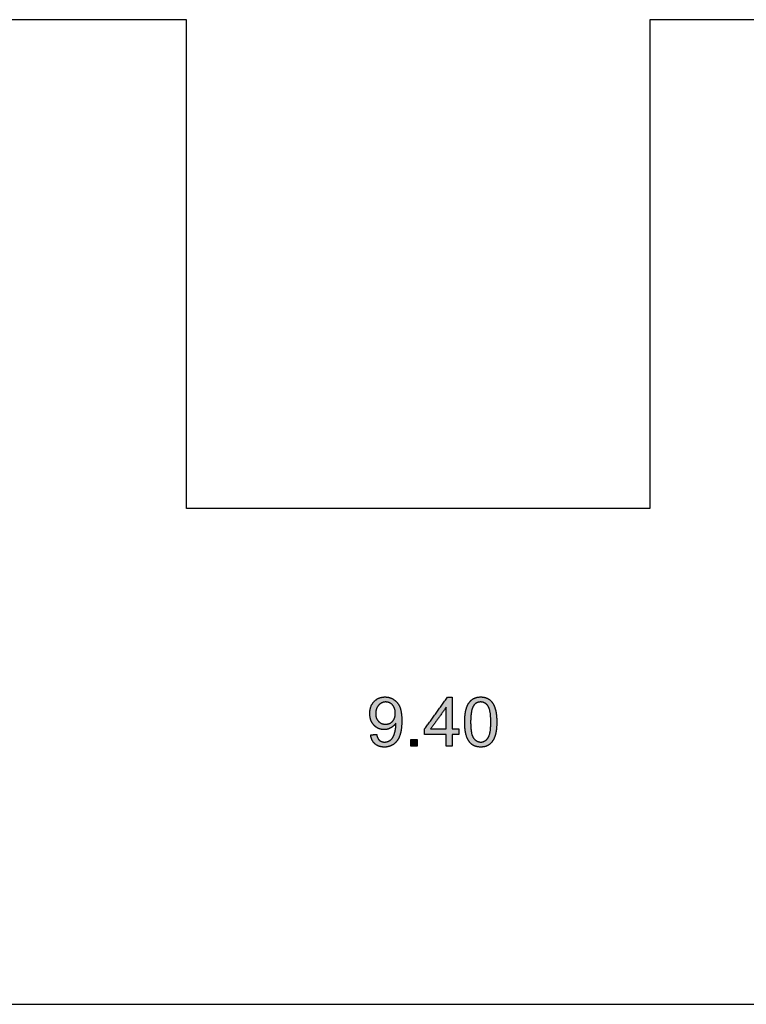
# Model space of a CAD drawing. Header units: millimetres. Extents: x -49 to 798, y -127 to 363.
# Tile 18 of 170: x 74 to 89, y -93 to -73. Entities that reach past the tile are written whole.
import ezdxf

# ---------------------------------------------------------------- set-up
doc = ezdxf.new("R2010")
doc.units = ezdxf.units.MM
doc.header["$MEASUREMENT"] = 0
doc.layers.add('corte', color=1, linetype='Continuous', true_color=0xff0000)
doc.layers.add('grabado', color=3, linetype='Continuous', true_color=0x00ff00)

msp = doc.modelspace()

# ---------------------------------------------------------------- hatches: boundary and pattern name
at = {"layer": 'grabado'}
h = msp.add_hatch(color=256, dxfattribs=at)
h.paths.add_polyline_path([(81.498, -87.617), (81.499, -87.624), (81.5, -87.631), (81.501, -87.639), (81.502, -87.645), (81.504, -87.652), (81.505, -87.659), (81.507, -87.666), (81.509, -87.672), (81.511, -87.679), (81.513, -87.685), (81.515, -87.691), (81.517, -87.698), (81.519, -87.704), (81.522, -87.71), (81.524, -87.715), (81.527, -87.721), (81.53, -87.727), (81.533, -87.732), (81.536, -87.738), (81.539, -87.743), (81.542, -87.748), (81.546, -87.754), (81.549, -87.759), (81.553, -87.763), (81.557, -87.768), (81.56, -87.773), (81.564, -87.778), (81.569, -87.782), (81.573, -87.787), (81.577, -87.791), (81.581, -87.795), (81.586, -87.799), (81.591, -87.803), (81.595, -87.807), (81.6, -87.811), (81.605, -87.814), (81.61, -87.818), (81.615, -87.821), (81.62, -87.824), (81.625, -87.827), (81.631, -87.83), (81.636, -87.833), (81.642, -87.836), (81.647, -87.839), (81.653, -87.841), (81.659, -87.843), (81.664, -87.846), (81.67, -87.848), (81.676, -87.85), (81.682, -87.852), (81.688, -87.853), (81.695, -87.855), (81.701, -87.856), (81.707, -87.858), (81.714, -87.859), (81.72, -87.86), (81.727, -87.861), (81.734, -87.862), (81.74, -87.862), (81.747, -87.863), (81.754, -87.863), (81.761, -87.864), (81.769, -87.864), (81.776, -87.864), (81.789, -87.864), (81.796, -87.863), (81.803, -87.863), (81.809, -87.863), (81.816, -87.862), (81.822, -87.861), (81.829, -87.86), (81.835, -87.859), (81.841, -87.858), (81.848, -87.857), (81.854, -87.856), (81.86, -87.854), (81.866, -87.853), (81.872, -87.851), (81.878, -87.849), (81.884, -87.847), (81.89, -87.845), (81.896, -87.843), (81.901, -87.841), (81.907, -87.838), (81.913, -87.836), (81.918, -87.833), (81.924, -87.831), (81.93, -87.828), (81.935, -87.825), (81.94, -87.822), (81.946, -87.819), (81.951, -87.815), (81.956, -87.812), (81.961, -87.808), (81.966, -87.805), (81.971, -87.801), (81.976, -87.797), (81.981, -87.793), (81.986, -87.789), (81.991, -87.785), (81.996, -87.781), (82, -87.776), (82.005, -87.772), (82.009, -87.767), (82.013, -87.763), (82.018, -87.758), (82.022, -87.753), (82.026, -87.748), (82.03, -87.743), (82.034, -87.737), (82.038, -87.732), (82.042, -87.727), (82.045, -87.721), (82.049, -87.715), (82.052, -87.71), (82.056, -87.704), (82.059, -87.698), (82.066, -87.686), (82.072, -87.673), (82.078, -87.66), (82.084, -87.646), (82.089, -87.632), (82.094, -87.618), (82.099, -87.603), (82.103, -87.587), (82.107, -87.571), (82.111, -87.554), (82.114, -87.537), (82.117, -87.518), (82.12, -87.5), (82.122, -87.48), (82.124, -87.46), (82.126, -87.44), (82.128, -87.419), (82.129, -87.375), (82.13, -87.328), (82.129, -87.284), (82.128, -87.242), (82.126, -87.222), (82.124, -87.203), (82.122, -87.184), (82.12, -87.166), (82.117, -87.149), (82.114, -87.132), (82.11, -87.117), (82.107, -87.101), (82.103, -87.087), (82.101, -87.08), (82.098, -87.073), (82.096, -87.066), (82.094, -87.06), (82.091, -87.054), (82.089, -87.048), (82.083, -87.036), (82.078, -87.024), (82.072, -87.013), (82.065, -87.002), (82.062, -86.997), (82.059, -86.991), (82.056, -86.986), (82.052, -86.981), (82.049, -86.976), (82.045, -86.971), (82.041, -86.966), (82.037, -86.962), (82.034, -86.957), (82.03, -86.953), (82.026, -86.948), (82.022, -86.944), (82.018, -86.94), (82.013, -86.935), (82.009, -86.931), (82.005, -86.927), (82, -86.923), (81.996, -86.919), (81.991, -86.916), (81.987, -86.912), (81.982, -86.908), (81.977, -86.905), (81.972, -86.902), (81.967, -86.898), (81.962, -86.895), (81.957, -86.892), (81.952, -86.889), (81.947, -86.886), (81.942, -86.883), (81.937, -86.88), (81.931, -86.878), (81.926, -86.875), (81.921, -86.873), (81.916, -86.871), (81.91, -86.868), (81.905, -86.866), (81.899, -86.864), (81.894, -86.862), (81.889, -86.861), (81.883, -86.859), (81.877, -86.857), (81.872, -86.856), (81.866, -86.855), (81.861, -86.853), (81.855, -86.852), (81.849, -86.851), (81.844, -86.85), (81.838, -86.849), (81.832, -86.848), (81.826, -86.848), (81.82, -86.847), (81.814, -86.847), (81.809, -86.846), (81.803, -86.846), (81.791, -86.846), (81.782, -86.846), (81.774, -86.846), (81.766, -86.847), (81.758, -86.847), (81.75, -86.848), (81.742, -86.849), (81.734, -86.85), (81.727, -86.852), (81.719, -86.853), (81.711, -86.855), (81.704, -86.857), (81.697, -86.859), (81.689, -86.861), (81.682, -86.864), (81.675, -86.866), (81.668, -86.869), (81.661, -86.872), (81.655, -86.875), (81.648, -86.878), (81.641, -86.882), (81.635, -86.886), (81.628, -86.89), (81.622, -86.894), (81.615, -86.898), (81.609, -86.902), (81.603, -86.907), (81.597, -86.912), (81.591, -86.917), (81.585, -86.922), (81.58, -86.927), (81.574, -86.933), (81.568, -86.938), (81.563, -86.944), (81.558, -86.95), (81.552, -86.956), (81.547, -86.962), (81.543, -86.969), (81.538, -86.975), (81.534, -86.982), (81.529, -86.988), (81.525, -86.995), (81.521, -87.002), (81.518, -87.009), (81.514, -87.016), (81.511, -87.023), (81.508, -87.031), (81.505, -87.038), (81.502, -87.046), (81.499, -87.053), (81.496, -87.061), (81.494, -87.069), (81.492, -87.077), (81.49, -87.085), (81.488, -87.093), (81.487, -87.102), (81.485, -87.11), (81.484, -87.119), (81.483, -87.128), (81.482, -87.136), (81.481, -87.145), (81.48, -87.154), (81.48, -87.164), (81.48, -87.173), (81.48, -87.182), (81.48, -87.191), (81.48, -87.2), (81.48, -87.209), (81.481, -87.218), (81.482, -87.227), (81.483, -87.235), (81.484, -87.244), (81.485, -87.252), (81.486, -87.26), (81.488, -87.268), (81.49, -87.276), (81.491, -87.284), (81.494, -87.292), (81.496, -87.3), (81.498, -87.307), (81.501, -87.315), (81.504, -87.322), (81.506, -87.329), (81.51, -87.337), (81.513, -87.344), (81.516, -87.35), (81.52, -87.357), (81.524, -87.364), (81.527, -87.37), (81.532, -87.377), (81.536, -87.383), (81.54, -87.389), (81.545, -87.396), (81.549, -87.402), (81.554, -87.407), (81.559, -87.413), (81.565, -87.419), (81.57, -87.424), (81.575, -87.43), (81.581, -87.435), (81.587, -87.44), (81.592, -87.445), (81.598, -87.449), (81.604, -87.454), (81.61, -87.458), (81.616, -87.462), (81.622, -87.466), (81.628, -87.47), (81.634, -87.473), (81.64, -87.477), (81.646, -87.48), (81.653, -87.483), (81.659, -87.486), (81.666, -87.489), (81.673, -87.491), (81.679, -87.494), (81.686, -87.496), (81.693, -87.498), (81.7, -87.5), (81.707, -87.501), (81.714, -87.503), (81.721, -87.504), (81.728, -87.505), (81.735, -87.506), (81.743, -87.507), (81.75, -87.508), (81.758, -87.508), (81.765, -87.508), (81.773, -87.509), (81.782, -87.508), (81.791, -87.508), (81.8, -87.507), (81.809, -87.506), (81.818, -87.505), (81.827, -87.503), (81.835, -87.502), (81.844, -87.499), (81.853, -87.497), (81.861, -87.494), (81.869, -87.491), (81.878, -87.488), (81.886, -87.485), (81.894, -87.481), (81.902, -87.477), (81.91, -87.472), (81.918, -87.468), (81.925, -87.463), (81.933, -87.458), (81.94, -87.453), (81.947, -87.448), (81.954, -87.442), (81.96, -87.436), (81.966, -87.431), (81.973, -87.425), (81.978, -87.419), (81.984, -87.412), (81.99, -87.406), (81.995, -87.399), (82, -87.392), (82.005, -87.385), (82.01, -87.378), (82.01, -87.392), (82.01, -87.402), (82.01, -87.421), (82.009, -87.44), (82.008, -87.459), (82.006, -87.477), (82.003, -87.496), (82, -87.514), (81.996, -87.533), (81.992, -87.551), (81.988, -87.569), (81.983, -87.586), (81.978, -87.602), (81.972, -87.617), (81.97, -87.624), (81.967, -87.631), (81.964, -87.637), (81.961, -87.644), (81.958, -87.65), (81.955, -87.656), (81.952, -87.662), (81.949, -87.667), (81.946, -87.672), (81.942, -87.678), (81.939, -87.683), (81.935, -87.688), (81.931, -87.692), (81.927, -87.697), (81.923, -87.701), (81.919, -87.706), (81.915, -87.71), (81.91, -87.714), (81.905, -87.718), (81.901, -87.722), (81.896, -87.726), (81.891, -87.729), (81.885, -87.733), (81.88, -87.736), (81.877, -87.737), (81.875, -87.739), (81.872, -87.74), (81.869, -87.742), (81.866, -87.743), (81.863, -87.745), (81.86, -87.746), (81.858, -87.747), (81.855, -87.748), (81.852, -87.749), (81.849, -87.75), (81.846, -87.752), (81.84, -87.753), (81.834, -87.755), (81.827, -87.757), (81.821, -87.758), (81.815, -87.759), (81.808, -87.76), (81.801, -87.761), (81.795, -87.761), (81.788, -87.761), (81.781, -87.762), (81.777, -87.762), (81.773, -87.761), (81.769, -87.761), (81.765, -87.761), (81.761, -87.761), (81.757, -87.76), (81.754, -87.76), (81.75, -87.759), (81.746, -87.759), (81.743, -87.758), (81.739, -87.757), (81.736, -87.756), (81.732, -87.755), (81.729, -87.754), (81.725, -87.753), (81.722, -87.752), (81.719, -87.751), (81.715, -87.75), (81.712, -87.748), (81.709, -87.747), (81.706, -87.746), (81.703, -87.744), (81.7, -87.742), (81.697, -87.741), (81.694, -87.739), (81.691, -87.737), (81.688, -87.735), (81.685, -87.733), (81.682, -87.731), (81.68, -87.729), (81.677, -87.727), (81.674, -87.724), (81.672, -87.722), (81.669, -87.72), (81.667, -87.717), (81.664, -87.714), (81.662, -87.712), (81.66, -87.709), (81.657, -87.706), (81.655, -87.703), (81.653, -87.7), (81.651, -87.697), (81.649, -87.694), (81.647, -87.69), (81.645, -87.687), (81.643, -87.683), (81.641, -87.68), (81.64, -87.676), (81.638, -87.672), (81.636, -87.668), (81.634, -87.664), (81.633, -87.66), (81.631, -87.656), (81.63, -87.652), (81.627, -87.643), (81.625, -87.634), (81.622, -87.625), (81.62, -87.615), (81.618, -87.605)], flags=0)
h.paths.add_polyline_path([(81.998, -87.177), (81.997, -87.164), (81.997, -87.157), (81.997, -87.151), (81.996, -87.145), (81.996, -87.139), (81.995, -87.133), (81.994, -87.127), (81.993, -87.121), (81.992, -87.115), (81.991, -87.11), (81.99, -87.104), (81.988, -87.098), (81.987, -87.093), (81.985, -87.088), (81.984, -87.082), (81.982, -87.077), (81.98, -87.072), (81.978, -87.067), (81.976, -87.062), (81.974, -87.057), (81.972, -87.053), (81.969, -87.048), (81.967, -87.043), (81.964, -87.039), (81.961, -87.035), (81.958, -87.03), (81.955, -87.026), (81.952, -87.022), (81.949, -87.018), (81.946, -87.014), (81.942, -87.01), (81.939, -87.006), (81.935, -87.002), (81.932, -86.999), (81.928, -86.995), (81.925, -86.992), (81.921, -86.989), (81.917, -86.986), (81.913, -86.983), (81.909, -86.98), (81.905, -86.977), (81.901, -86.975), (81.897, -86.972), (81.893, -86.97), (81.889, -86.968), (81.885, -86.966), (81.88, -86.964), (81.876, -86.962), (81.872, -86.96), (81.867, -86.958), (81.863, -86.957), (81.858, -86.956), (81.854, -86.954), (81.849, -86.953), (81.844, -86.952), (81.839, -86.951), (81.835, -86.95), (81.83, -86.95), (81.825, -86.949), (81.82, -86.949), (81.815, -86.949), (81.81, -86.948), (81.805, -86.948), (81.799, -86.948), (81.794, -86.949), (81.789, -86.949), (81.784, -86.949), (81.779, -86.95), (81.774, -86.951), (81.769, -86.951), (81.764, -86.952), (81.759, -86.954), (81.754, -86.955), (81.749, -86.956), (81.744, -86.958), (81.74, -86.959), (81.735, -86.961), (81.73, -86.963), (81.726, -86.965), (81.721, -86.967), (81.717, -86.969), (81.712, -86.972), (81.708, -86.974), (81.704, -86.977), (81.699, -86.98), (81.695, -86.983), (81.691, -86.986), (81.687, -86.989), (81.683, -86.992), (81.679, -86.996), (81.675, -86.999), (81.671, -87.003), (81.667, -87.007), (81.663, -87.011), (81.66, -87.015), (81.656, -87.019), (81.652, -87.023), (81.649, -87.027), (81.646, -87.032), (81.642, -87.036), (81.639, -87.041), (81.636, -87.046), (81.634, -87.05), (81.631, -87.055), (81.628, -87.06), (81.626, -87.065), (81.623, -87.07), (81.621, -87.075), (81.619, -87.08), (81.617, -87.086), (81.615, -87.091), (81.613, -87.096), (81.611, -87.102), (81.61, -87.107), (81.608, -87.113), (81.607, -87.119), (81.606, -87.124), (81.605, -87.13), (81.604, -87.136), (81.603, -87.142), (81.602, -87.148), (81.601, -87.155), (81.601, -87.161), (81.601, -87.167), (81.6, -87.174), (81.6, -87.18), (81.6, -87.187), (81.6, -87.193), (81.6, -87.198), (81.6, -87.204), (81.601, -87.21), (81.601, -87.215), (81.602, -87.221), (81.603, -87.227), (81.604, -87.232), (81.604, -87.237), (81.606, -87.243), (81.607, -87.248), (81.608, -87.253), (81.609, -87.258), (81.611, -87.263), (81.612, -87.268), (81.614, -87.273), (81.616, -87.277), (81.618, -87.282), (81.62, -87.287), (81.622, -87.291), (81.624, -87.296), (81.627, -87.3), (81.629, -87.305), (81.632, -87.309), (81.634, -87.313), (81.637, -87.317), (81.64, -87.321), (81.643, -87.325), (81.646, -87.329), (81.65, -87.333), (81.653, -87.337), (81.657, -87.341), (81.66, -87.344), (81.664, -87.348), (81.667, -87.351), (81.671, -87.355), (81.675, -87.358), (81.679, -87.361), (81.683, -87.364), (81.687, -87.367), (81.691, -87.369), (81.695, -87.372), (81.699, -87.375), (81.703, -87.377), (81.708, -87.379), (81.712, -87.381), (81.716, -87.383), (81.721, -87.385), (81.726, -87.387), (81.73, -87.389), (81.735, -87.39), (81.74, -87.392), (81.744, -87.393), (81.749, -87.394), (81.754, -87.395), (81.759, -87.396), (81.764, -87.397), (81.769, -87.398), (81.774, -87.399), (81.78, -87.399), (81.785, -87.4), (81.79, -87.4), (81.796, -87.4), (81.801, -87.4), (81.807, -87.4), (81.812, -87.4), (81.817, -87.4), (81.822, -87.399), (81.827, -87.399), (81.832, -87.398), (81.837, -87.397), (81.842, -87.396), (81.847, -87.395), (81.852, -87.394), (81.857, -87.393), (81.861, -87.392), (81.866, -87.39), (81.87, -87.389), (81.875, -87.387), (81.879, -87.385), (81.884, -87.383), (81.888, -87.381), (81.892, -87.379), (81.897, -87.377), (81.901, -87.375), (81.905, -87.372), (81.909, -87.369), (81.913, -87.367), (81.917, -87.364), (81.92, -87.361), (81.924, -87.358), (81.928, -87.355), (81.932, -87.351), (81.935, -87.348), (81.939, -87.344), (81.942, -87.341), (81.946, -87.337), (81.949, -87.333), (81.952, -87.329), (81.955, -87.325), (81.958, -87.321), (81.961, -87.317), (81.964, -87.313), (81.966, -87.308), (81.969, -87.304), (81.971, -87.299), (81.974, -87.295), (81.976, -87.29), (81.978, -87.285), (81.98, -87.28), (81.982, -87.275), (81.984, -87.27), (81.985, -87.265), (81.987, -87.26), (81.988, -87.254), (81.99, -87.249), (81.991, -87.243), (81.992, -87.238), (81.993, -87.232), (81.994, -87.226), (81.995, -87.22), (81.996, -87.214), (81.996, -87.208), (81.997, -87.202), (81.997, -87.196), (81.997, -87.189)], flags=0)
h = msp.add_hatch(color=256, dxfattribs=at)
h.paths.add_polyline_path([(83.034, -87.846), (83.154, -87.846), (83.154, -87.611), (83.287, -87.611), (83.287, -87.496), (83.154, -87.496), (83.154, -86.852), (83.058, -86.852), (82.594, -87.496), (82.594, -87.611), (83.034, -87.611)], flags=0)
h.paths.add_polyline_path([(83.034, -87.496), (83.034, -87.053), (82.715, -87.496)], flags=0)
h = msp.add_hatch(color=256, dxfattribs=at)
h.paths.add_polyline_path([(83.407, -87.355), (83.408, -87.39), (83.409, -87.423), (83.411, -87.455), (83.413, -87.486), (83.417, -87.516), (83.421, -87.544), (83.423, -87.558), (83.426, -87.572), (83.429, -87.585), (83.432, -87.598), (83.435, -87.61), (83.438, -87.623), (83.442, -87.635), (83.446, -87.646), (83.45, -87.658), (83.454, -87.669), (83.458, -87.68), (83.463, -87.69), (83.467, -87.701), (83.472, -87.71), (83.477, -87.72), (83.483, -87.729), (83.488, -87.738), (83.494, -87.747), (83.5, -87.755), (83.506, -87.764), (83.511, -87.77), (83.516, -87.776), (83.522, -87.782), (83.527, -87.787), (83.533, -87.793), (83.539, -87.798), (83.545, -87.803), (83.551, -87.808), (83.557, -87.812), (83.563, -87.817), (83.57, -87.821), (83.576, -87.825), (83.583, -87.829), (83.59, -87.832), (83.597, -87.836), (83.604, -87.839), (83.611, -87.842), (83.618, -87.845), (83.626, -87.847), (83.633, -87.85), (83.641, -87.852), (83.648, -87.854), (83.656, -87.856), (83.664, -87.858), (83.672, -87.859), (83.681, -87.86), (83.689, -87.862), (83.697, -87.862), (83.706, -87.863), (83.715, -87.864), (83.724, -87.864), (83.733, -87.864), (83.746, -87.864), (83.759, -87.863), (83.766, -87.863), (83.772, -87.862), (83.779, -87.861), (83.785, -87.86), (83.791, -87.859), (83.797, -87.858), (83.803, -87.857), (83.809, -87.856), (83.815, -87.854), (83.821, -87.853), (83.827, -87.851), (83.833, -87.85), (83.838, -87.848), (83.844, -87.846), (83.849, -87.844), (83.855, -87.842), (83.86, -87.839), (83.865, -87.837), (83.871, -87.834), (83.876, -87.832), (83.881, -87.829), (83.886, -87.826), (83.891, -87.823), (83.895, -87.82), (83.9, -87.817), (83.905, -87.814), (83.909, -87.81), (83.914, -87.807), (83.918, -87.803), (83.923, -87.799), (83.927, -87.795), (83.931, -87.791), (83.935, -87.787), (83.94, -87.783), (83.944, -87.779), (83.948, -87.775), (83.951, -87.77), (83.955, -87.766), (83.959, -87.761), (83.963, -87.756), (83.966, -87.751), (83.97, -87.747), (83.973, -87.741), (83.977, -87.736), (83.98, -87.731), (83.983, -87.726), (83.987, -87.72), (83.99, -87.715), (83.996, -87.703), (84.002, -87.691), (84.007, -87.679), (84.012, -87.667), (84.017, -87.653), (84.022, -87.64), (84.026, -87.626), (84.03, -87.612), (84.034, -87.597), (84.038, -87.581), (84.041, -87.565), (84.044, -87.549), (84.046, -87.532), (84.049, -87.514), (84.051, -87.496), (84.053, -87.478), (84.056, -87.439), (84.057, -87.398), (84.058, -87.355), (84.057, -87.319), (84.056, -87.285), (84.055, -87.253), (84.052, -87.222), (84.049, -87.194), (84.047, -87.18), (84.045, -87.167), (84.043, -87.155), (84.041, -87.142), (84.038, -87.131), (84.035, -87.12), (84.03, -87.098), (84.023, -87.078), (84.016, -87.058), (84.013, -87.048), (84.009, -87.039), (84.005, -87.03), (84.001, -87.021), (83.997, -87.012), (83.993, -87.003), (83.989, -86.995), (83.984, -86.987), (83.98, -86.979), (83.975, -86.971), (83.97, -86.964), (83.965, -86.957), (83.96, -86.95), (83.954, -86.943), (83.949, -86.936), (83.943, -86.93), (83.937, -86.924), (83.931, -86.918), (83.925, -86.912), (83.918, -86.906), (83.911, -86.901), (83.904, -86.896), (83.897, -86.891), (83.89, -86.887), (83.883, -86.882), (83.875, -86.878), (83.867, -86.874), (83.859, -86.871), (83.851, -86.867), (83.843, -86.864), (83.834, -86.861), (83.826, -86.858), (83.817, -86.856), (83.808, -86.854), (83.799, -86.852), (83.79, -86.85), (83.781, -86.849), (83.772, -86.848), (83.762, -86.847), (83.752, -86.846), (83.742, -86.846), (83.733, -86.846), (83.719, -86.846), (83.706, -86.847), (83.699, -86.847), (83.693, -86.848), (83.687, -86.849), (83.68, -86.849), (83.674, -86.85), (83.668, -86.851), (83.662, -86.853), (83.656, -86.854), (83.65, -86.855), (83.644, -86.857), (83.639, -86.858), (83.633, -86.86), (83.627, -86.862), (83.622, -86.864), (83.616, -86.866), (83.611, -86.868), (83.606, -86.87), (83.6, -86.873), (83.595, -86.875), (83.59, -86.878), (83.585, -86.881), (83.58, -86.884), (83.575, -86.886), (83.57, -86.89), (83.566, -86.893), (83.561, -86.896), (83.556, -86.899), (83.552, -86.903), (83.547, -86.906), (83.543, -86.91), (83.539, -86.914), (83.534, -86.918), (83.53, -86.922), (83.526, -86.926), (83.522, -86.93), (83.518, -86.935), (83.514, -86.939), (83.51, -86.944), (83.507, -86.948), (83.503, -86.953), (83.499, -86.958), (83.496, -86.963), (83.492, -86.968), (83.489, -86.973), (83.486, -86.978), (83.482, -86.984), (83.476, -86.995), (83.47, -87.006), (83.464, -87.018), (83.459, -87.03), (83.453, -87.043), (83.448, -87.056), (83.444, -87.069), (83.439, -87.083), (83.435, -87.098), (83.431, -87.113), (83.428, -87.128), (83.424, -87.144), (83.421, -87.161), (83.419, -87.178), (83.416, -87.195), (83.414, -87.213), (83.412, -87.232), (83.409, -87.271), (83.408, -87.312)], flags=0)
h.paths.add_polyline_path([(83.528, -87.355), (83.529, -87.414), (83.53, -87.442), (83.531, -87.468), (83.533, -87.493), (83.536, -87.517), (83.539, -87.539), (83.542, -87.561), (83.544, -87.571), (83.546, -87.58), (83.549, -87.59), (83.551, -87.599), (83.553, -87.608), (83.556, -87.616), (83.558, -87.624), (83.561, -87.632), (83.564, -87.639), (83.567, -87.646), (83.57, -87.653), (83.573, -87.66), (83.575, -87.663), (83.576, -87.666), (83.578, -87.669), (83.58, -87.671), (83.581, -87.674), (83.583, -87.677), (83.585, -87.68), (83.587, -87.682), (83.59, -87.687), (83.594, -87.692), (83.598, -87.696), (83.602, -87.701), (83.606, -87.705), (83.61, -87.709), (83.614, -87.713), (83.618, -87.717), (83.622, -87.72), (83.626, -87.724), (83.631, -87.727), (83.635, -87.73), (83.639, -87.734), (83.644, -87.736), (83.648, -87.739), (83.653, -87.742), (83.657, -87.744), (83.662, -87.746), (83.667, -87.748), (83.671, -87.75), (83.676, -87.752), (83.681, -87.754), (83.686, -87.755), (83.691, -87.757), (83.696, -87.758), (83.701, -87.759), (83.706, -87.76), (83.711, -87.76), (83.717, -87.761), (83.722, -87.761), (83.727, -87.761), (83.733, -87.762), (83.738, -87.761), (83.743, -87.761), (83.749, -87.761), (83.754, -87.76), (83.759, -87.76), (83.764, -87.759), (83.769, -87.758), (83.774, -87.757), (83.779, -87.755), (83.784, -87.754), (83.789, -87.752), (83.794, -87.75), (83.798, -87.748), (83.803, -87.746), (83.808, -87.744), (83.812, -87.742), (83.817, -87.739), (83.821, -87.736), (83.826, -87.733), (83.83, -87.73), (83.834, -87.727), (83.839, -87.724), (83.843, -87.72), (83.847, -87.717), (83.851, -87.713), (83.855, -87.709), (83.859, -87.705), (83.863, -87.7), (83.867, -87.696), (83.871, -87.691), (83.875, -87.687), (83.878, -87.682), (83.88, -87.679), (83.882, -87.677), (83.884, -87.674), (83.885, -87.671), (83.887, -87.668), (83.889, -87.665), (83.89, -87.662), (83.892, -87.659), (83.895, -87.653), (83.898, -87.646), (83.901, -87.639), (83.904, -87.631), (83.907, -87.624), (83.909, -87.616), (83.912, -87.607), (83.914, -87.598), (83.917, -87.589), (83.919, -87.58), (83.921, -87.57), (83.923, -87.56), (83.926, -87.539), (83.929, -87.517), (83.932, -87.493), (83.934, -87.468), (83.935, -87.442), (83.936, -87.414), (83.937, -87.355), (83.936, -87.296), (83.935, -87.269), (83.934, -87.243), (83.932, -87.218), (83.929, -87.194), (83.926, -87.172), (83.923, -87.151), (83.919, -87.131), (83.917, -87.122), (83.915, -87.113), (83.912, -87.104), (83.91, -87.095), (83.907, -87.087), (83.905, -87.08), (83.902, -87.072), (83.899, -87.065), (83.896, -87.058), (83.893, -87.052), (83.891, -87.049), (83.889, -87.046), (83.888, -87.043), (83.886, -87.04), (83.884, -87.037), (83.883, -87.034), (83.881, -87.032), (83.879, -87.029), (83.875, -87.024), (83.872, -87.019), (83.868, -87.015), (83.864, -87.01), (83.86, -87.006), (83.856, -87.002), (83.852, -86.998), (83.848, -86.994), (83.844, -86.99), (83.84, -86.986), (83.835, -86.983), (83.831, -86.98), (83.826, -86.977), (83.822, -86.974), (83.817, -86.971), (83.813, -86.968), (83.808, -86.966), (83.804, -86.964), (83.799, -86.962), (83.794, -86.96), (83.789, -86.958), (83.784, -86.956), (83.779, -86.955), (83.774, -86.953), (83.769, -86.952), (83.764, -86.951), (83.758, -86.95), (83.753, -86.95), (83.748, -86.949), (83.742, -86.949), (83.737, -86.948), (83.731, -86.948), (83.726, -86.948), (83.72, -86.949), (83.715, -86.949), (83.71, -86.949), (83.705, -86.95), (83.7, -86.951), (83.695, -86.952), (83.69, -86.953), (83.685, -86.954), (83.68, -86.955), (83.675, -86.957), (83.671, -86.958), (83.666, -86.96), (83.662, -86.962), (83.657, -86.964), (83.653, -86.966), (83.648, -86.968), (83.644, -86.971), (83.64, -86.973), (83.636, -86.976), (83.632, -86.979), (83.628, -86.982), (83.624, -86.985), (83.62, -86.988), (83.616, -86.992), (83.612, -86.995), (83.609, -86.999), (83.605, -87.003), (83.602, -87.007), (83.598, -87.011), (83.595, -87.015), (83.591, -87.019), (83.589, -87.022), (83.587, -87.025), (83.585, -87.028), (83.584, -87.031), (83.58, -87.038), (83.576, -87.045), (83.573, -87.052), (83.57, -87.059), (83.566, -87.067), (83.563, -87.074), (83.561, -87.083), (83.558, -87.091), (83.555, -87.1), (83.553, -87.109), (83.55, -87.119), (83.548, -87.128), (83.546, -87.138), (83.544, -87.149), (83.54, -87.17), (83.537, -87.193), (83.534, -87.217), (83.532, -87.242), (83.53, -87.269), (83.529, -87.296), (83.528, -87.325)], flags=0)
msp.add_hatch(color=256, dxfattribs=at).paths.add_polyline_path([(82.311, -87.846), (82.443, -87.846), (82.443, -87.713), (82.311, -87.713)], flags=0)

# ---------------------------------------------------------------- linework, layer by layer
at = {"layer": 'corte'}
msp.add_line((-40.637, -93.089), (185.663, -93.089), dxfattribs=at)
for points in [[(77.763, -73.089), (72.763, -73.089)], [(77.763, -83.018), (77.763, -73.089)], [(92.163, -73.089), (87.163, -73.089)], [(87.163, -73.089), (87.163, -83.018)], [(87.163, -83.018), (77.763, -83.018)]]:
    msp.add_lwpolyline(points, dxfattribs=at)
at = {"layer": 'grabado'}
for points in [[(81.48, -87.182), (81.48, -87.031), (81.568, -86.938)], [(81.568, -86.938), (81.657, -86.846), (81.791, -86.846)], [(81.805, -86.948), (81.719, -86.948), (81.66, -87.015)], [(81.791, -86.846), (81.887, -86.846), (81.967, -86.898)], [(81.942, -87.01), (81.887, -86.948), (81.805, -86.948)], [(81.967, -86.898), (82.047, -86.951), (82.089, -87.048)], [(82.594, -87.496), (82.826, -87.174), (83.058, -86.852)], [(83.058, -86.852), (83.106, -86.852), (83.154, -86.852)], [(83.154, -86.852), (83.154, -87.174), (83.154, -87.496)], [(83.444, -87.069), (83.48, -86.96), (83.552, -86.903)], [(83.552, -86.903), (83.624, -86.846), (83.733, -86.846)], [(83.731, -86.948), (83.644, -86.948), (83.591, -87.019)], [(83.879, -87.029), (83.821, -86.948), (83.731, -86.948)], [(83.733, -86.846), (83.813, -86.846), (83.875, -86.878)], [(83.875, -86.878), (83.937, -86.91), (83.975, -86.971)], [(83.975, -86.971), (84.013, -87.032), (84.035, -87.12)], [(81.565, -87.419), (81.48, -87.329), (81.48, -87.182)], [(81.66, -87.015), (81.6, -87.081), (81.6, -87.187)], [(81.6, -87.187), (81.6, -87.282), (81.657, -87.341)], [(81.998, -87.177), (81.998, -87.072), (81.942, -87.01)], [(81.942, -87.341), (81.998, -87.282), (81.998, -87.177)], [(82.089, -87.048), (82.13, -87.144), (82.13, -87.328)], [(83.034, -87.053), (82.874, -87.275), (82.715, -87.496)], [(83.034, -87.496), (83.034, -87.275), (83.034, -87.053)], [(83.407, -87.355), (83.407, -87.178), (83.444, -87.069)], [(83.591, -87.019), (83.528, -87.11), (83.528, -87.355)], [(83.937, -87.355), (83.937, -87.11), (83.879, -87.029)], [(84.035, -87.12), (84.058, -87.207), (84.058, -87.355)], [(81.657, -87.341), (81.713, -87.4), (81.801, -87.4)], [(81.801, -87.4), (81.887, -87.4), (81.942, -87.341)], [(82.01, -87.378), (81.973, -87.436), (81.91, -87.472)], [(82.01, -87.402), (82.01, -87.394), (82.01, -87.378)], [(82.13, -87.328), (82.13, -87.519), (82.089, -87.632)], [(83.506, -87.764), (83.407, -87.636), (83.407, -87.355)], [(83.528, -87.355), (83.528, -87.603), (83.587, -87.682)], [(83.878, -87.682), (83.937, -87.602), (83.937, -87.355)], [(84.058, -87.355), (84.058, -87.531), (84.022, -87.64)], [(81.773, -87.509), (81.65, -87.509), (81.565, -87.419)], [(81.91, -87.472), (81.847, -87.509), (81.773, -87.509)], [(81.949, -87.667), (81.974, -87.624), (81.992, -87.551)], [(81.992, -87.551), (82.01, -87.478), (82.01, -87.402)], [(82.594, -87.611), (82.594, -87.554), (82.594, -87.496)], [(82.715, -87.496), (82.874, -87.496), (83.034, -87.496)], [(83.154, -87.496), (83.22, -87.496), (83.287, -87.496)], [(83.287, -87.496), (83.287, -87.554), (83.287, -87.611)], [(81.498, -87.617), (81.558, -87.611), (81.618, -87.605)], [(81.586, -87.799), (81.512, -87.734), (81.498, -87.617)], [(81.776, -87.864), (81.66, -87.864), (81.586, -87.799)], [(81.618, -87.605), (81.633, -87.687), (81.674, -87.724)], [(81.674, -87.724), (81.716, -87.762), (81.781, -87.762)], [(81.781, -87.762), (81.837, -87.762), (81.88, -87.736)], [(81.88, -87.736), (81.924, -87.71), (81.949, -87.667)], [(82.089, -87.632), (82.048, -87.746), (81.966, -87.805)], [(82.311, -87.846), (82.311, -87.78), (82.311, -87.713)], [(82.311, -87.713), (82.377, -87.713), (82.443, -87.713)], [(82.443, -87.713), (82.443, -87.78), (82.443, -87.846)], [(83.034, -87.611), (82.814, -87.611), (82.594, -87.611)], [(83.034, -87.846), (83.034, -87.728), (83.034, -87.611)], [(83.287, -87.611), (83.22, -87.611), (83.154, -87.611)], [(83.154, -87.611), (83.154, -87.728), (83.154, -87.846)], [(83.733, -87.864), (83.588, -87.864), (83.506, -87.764)], [(83.587, -87.682), (83.646, -87.762), (83.733, -87.762)], [(83.733, -87.762), (83.819, -87.762), (83.878, -87.682)], [(84.022, -87.64), (83.986, -87.749), (83.914, -87.807)], [(81.966, -87.805), (81.885, -87.864), (81.776, -87.864)], [(82.443, -87.846), (82.377, -87.846), (82.311, -87.846)], [(83.154, -87.846), (83.094, -87.846), (83.034, -87.846)], [(83.914, -87.807), (83.842, -87.864), (83.733, -87.864)]]:
    msp.add_open_spline(points, degree=2, dxfattribs=at)

doc.saveas('drawing.dxf')
